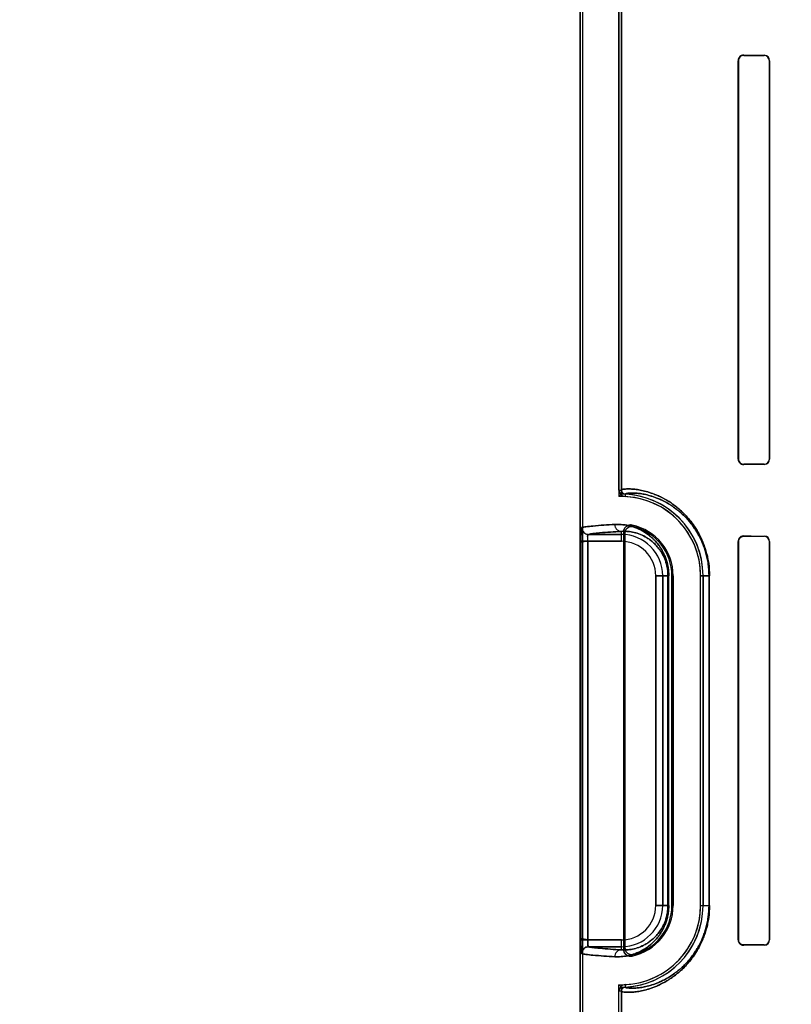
# Model space of a CAD drawing. Header units: millimetres. Extents: x 0 to 297, y 0 to 210.
# Tile 135 of 256: x 55.539 to 55.988, y 157.466 to 158.039. Entities that reach past the tile are written whole.
import ezdxf

# ---------------------------------------------------------------- set-up
doc = ezdxf.new("R2010")
doc.units = ezdxf.units.MM
doc.header["$LTSCALE"] = 16.335
doc.layers.get('0').update_dxf_attribs({"linetype": 'CONTINUOUS'})
for name, color, linetype in [('AXES_REF', 7, 'CONTINUOUS'), ('INTFCLR_1', 7, 'CONTINUOUS'), ('INTFCLR_72935', 7, 'CONTINUOUS')]:
    doc.layers.add(name, color=color, linetype=linetype)

msp = doc.modelspace()

# ---------------------------------------------------------------- linework, layer by layer
at = {"color": 7, "linetype": 'Continuous'}
for radius in [7.75666, 7.756, 7.70633]:
    msp.add_circle((57.5224, 154.5393), radius, dxfattribs=at)
msp.add_arc((57.5224, 154.5393), 7.68, 278.277129, 261.722871, dxfattribs=at)
at = {"layer": 'AXES_REF', "color": 9, "linetype": 'Continuous'}
for radius in [7.07561, 4.74286]:
    msp.add_circle((57.5224, 154.5393), radius, dxfattribs=at)
at = {"layer": 'INTFCLR_1', "color": 6, "linetype": 'Continuous'}
for p, q in [((55.86493, 159.47529), (55.86493, 157.33929)), ((55.86634, 159.4753), (55.86634, 157.33929)), ((55.88752, 157.76521), (55.88752, 158.72936)), ((55.88893, 158.72936), (55.88893, 157.76521)), ((55.95697, 157.78329), (55.95697, 158.01529)), ((55.95712, 157.78329), (55.95712, 158.01529)), ((55.97516, 158.01529), (55.97516, 157.78329)), ((55.97529, 158.01529), (55.97529, 157.78329)), ((55.89034, 157.74091), (55.89034, 157.49766)), ((55.89104, 157.49854), (55.89104, 157.74004)), ((55.95697, 157.50329), (55.95697, 157.73529)), ((55.95712, 157.50329), (55.95712, 157.73529)), ((55.97516, 157.73529), (55.97516, 157.50329)), ((55.97529, 157.73529), (55.97529, 157.50329)), ((55.91841, 157.71529), (55.91841, 157.52329)), ((55.91911, 157.52329), (55.91911, 157.71529)), ((55.93511, 157.52329), (55.93511, 157.71529)), ((55.93652, 157.71529), (55.93652, 157.52329)), ((55.88752, 157.33929), (55.88752, 157.47336)), ((55.88893, 157.47336), (55.88893, 157.33929))]:
    msp.add_line(p, q, dxfattribs=at)
at = {"layer": 'INTFCLR_1', "color": 9, "linetype": 'Continuous'}
for p, q in [((55.96018, 158.01847), (55.96018, 158.01833)), ((55.97218, 158.01828), (55.97218, 158.01841)), ((55.95712, 158.01529), (55.95697, 158.01529)), ((55.97529, 158.01529), (55.97516, 158.01529)), ((55.95697, 157.78329), (55.95712, 157.78329)), ((55.97516, 157.78329), (55.97529, 157.78329)), ((55.96018, 157.78024), (55.96018, 157.7801)), ((55.97218, 157.78016), (55.97218, 157.78029)), ((55.88752, 157.76521), (55.88893, 157.76521)), ((55.89122, 157.76282), (55.89115, 157.76141)), ((55.86982, 157.73936), (55.88893, 157.73936)), ((55.88893, 157.73536), (55.88893, 157.74115)), ((55.96018, 157.73847), (55.96018, 157.73833)), ((55.97218, 157.73828), (55.97218, 157.73841)), ((55.8654, 157.73536), (55.8654, 157.50322)), ((55.88893, 157.73536), (55.8654, 157.73536)), ((55.86939, 157.50322), (55.86939, 157.73536)), ((55.95712, 157.73529), (55.95697, 157.73529)), ((55.97529, 157.73529), (55.97516, 157.73529)), ((55.909, 157.52329), (55.909, 157.71529)), ((55.91657, 157.71529), (55.909, 157.71529)), ((55.913, 157.71529), (55.913, 157.52329)), ((55.9161, 157.71529), (55.9161, 157.52329)), ((55.91657, 157.52329), (55.91657, 157.71529)), ((55.91911, 157.71529), (55.91841, 157.71529)), ((55.93511, 157.71529), (55.9403, 157.71529)), ((55.94, 157.71529), (55.94, 157.52329)), ((55.9403, 157.52329), (55.9403, 157.71529)), ((55.909, 157.52329), (55.91657, 157.52329)), ((55.91841, 157.52329), (55.91911, 157.52329)), ((55.93511, 157.52329), (55.9403, 157.52329)), ((55.86939, 157.50322), (55.88893, 157.50322)), ((55.88893, 157.49742), (55.88893, 157.50322)), ((55.95697, 157.50329), (55.95712, 157.50329)), ((55.97516, 157.50329), (55.97529, 157.50329)), ((55.88893, 157.49922), (55.86982, 157.49922)), ((55.96018, 157.50024), (55.96018, 157.5001)), ((55.97218, 157.50016), (55.97218, 157.50029)), ((55.88893, 157.47336), (55.88752, 157.47336)), ((55.89115, 157.47717), (55.89122, 157.47576))]:
    msp.add_line(p, q, dxfattribs=at)
at = {"layer": 'INTFCLR_1', "color": 7, "linetype": 'Continuous'}
for p, q in [((55.86939, 157.50322), (55.86539, 157.50399)), ((55.8654, 157.50322), (55.86939, 157.50322))]:
    msp.add_line(p, q, dxfattribs=at)
for points in [[(55.9592, 157.73818), (55.9593, 157.73821), (55.9594, 157.73824), (55.95951, 157.73826), (55.95961, 157.73828), (55.95972, 157.7383), (55.95983, 157.73831), (55.95995, 157.73832), (55.96006, 157.73833), (55.96018, 157.73833)], [(55.96018, 157.50024), (55.96007, 157.50024), (55.95996, 157.50025), (55.95985, 157.50026), (55.95973, 157.50027), (55.95962, 157.50029), (55.95951, 157.50031), (55.9594, 157.50034), (55.9593, 157.50037), (55.9592, 157.5004)]]:
    msp.add_lwpolyline(points, dxfattribs=at)
at = {"layer": 'INTFCLR_1', "color": 6, "linetype": 'Continuous'}
for centre, radius, start, end in [((55.96016, 158.01529), 0.00319, 89.70076, 179.997), ((55.96016, 158.01529), 0.00304, 89.74594, 179.9978), ((55.97216, 158.01529), 0.00313, 0.00174, 89.73531), ((55.97216, 158.01529), 0.00299, 0.00113, 89.77015), ((55.96016, 157.78329), 0.00319, 180.00225, 270.29998), ((55.96016, 157.78329), 0.00304, 180.0023, 270.25409), ((55.97216, 157.78329), 0.00313, 270.26524, 359.99771), ((55.97216, 157.78329), 0.00299, 270.23061, 359.99813), ((55.89133, 157.76521), 0.00381, 179.99998, 267.24521), ((55.89133, 157.76521), 0.0024, 180, 267.24443), ((55.88893, 157.71529), 0.04617, 0, 87.24788), ((55.88893, 157.71529), 0.04758, 0, 87.24788), ((55.88893, 157.71529), 0.03017, 0, 78.11108), ((55.88893, 157.71529), 0.02947, 0, 76.16476), ((55.96016, 157.73529), 0.00319, 89.70078, 179.99698), ((55.97216, 157.73529), 0.00313, 0.00174, 89.73535), ((55.97216, 157.73529), 0.00299, 0.00111, 89.77013), ((55.88893, 157.52329), 0.04617, 272.75199, 360), ((55.88893, 157.52329), 0.04758, 272.75205, 360), ((55.88893, 157.52329), 0.03017, 281.88892, 360), ((55.88893, 157.52329), 0.02947, 283.83524, 0), ((55.96016, 157.50329), 0.00319, 180.00223, 270.3), ((55.97216, 157.50329), 0.00313, 270.26529, 359.9977), ((55.97216, 157.50329), 0.00299, 270.23058, 359.99812), ((55.89133, 157.47336), 0.00381, 92.75634, 180.00002), ((55.89133, 157.47336), 0.0024, 92.75635, 180)]:
    msp.add_arc(centre, radius, start, end, dxfattribs=at)
at = {"layer": 'INTFCLR_1', "color": 7, "linetype": 'Continuous'}
msp.add_arc((55.86983, 157.74336), 0.004, 180.01772, 269.86678, dxfattribs=at)
at = {"layer": 'INTFCLR_1', "color": 9, "linetype": 'Continuous'}
for centre, radius, start, end in [((55.83877, 157.69231), 0.07704, 42.04405, 42.95982), ((55.88893, 157.71529), 0.02407, 0, 90), ((55.83903, 157.69927), 0.06609, 38.08566, 39.05885), ((55.88893, 157.71529), 0.02007, 0, 90), ((55.88893, 157.52329), 0.02407, 270, 360), ((55.88893, 157.52329), 0.02007, 270, 360), ((55.83903, 157.5393), 0.06609, 320.94115, 321.91434), ((55.83877, 157.54626), 0.07704, 317.04018, 317.95595)]:
    msp.add_arc(centre, radius, start, end, dxfattribs=at)
at = {"layer": 'INTFCLR_1', "color": 6, "linetype": 'Continuous'}
for centre, major_axis, start_param, end_param in [((56.30618, 158.01929), (0.41724, 0), -2.548571, -2.498918), ((56.30618, 158.01929), (0.44124, 0), -2.472123, -2.429437), ((56.30618, 157.77929), (0.44124, 0), 2.429437, 2.472123), ((56.30618, 157.77929), (0.41724, 0), 2.498918, 2.548571), ((56.30618, 157.73929), (0.41724, 0), -2.548571, -2.498918), ((56.30618, 157.73929), (0.44124, 0), -2.472123, -2.429437), ((56.30618, 157.49929), (0.44124, 0), 2.429437, 2.472123), ((56.30618, 157.49929), (0.41724, 0), 2.498918, 2.548571)]:
    msp.add_ellipse(centre, major_axis=major_axis, ratio=0.003491, start_param=start_param, end_param=end_param, dxfattribs=at)
at = {"layer": 'INTFCLR_1', "color": 9, "linetype": 'Continuous'}
for points, knots in [([(55.88893, 157.76521), (55.88893, 157.76533), (55.88933, 157.76555), (55.89051, 157.76578), (55.89249, 157.76591), (55.89502, 157.76583), (55.89769, 157.76557), (55.90084, 157.76504), (55.90376, 157.76431), (55.90633, 157.76349), (55.90926, 157.76241), (55.9132, 157.76061), (55.91721, 157.75822), (55.92009, 157.75613), (55.92184, 157.75473), (55.92368, 157.75315), (55.92602, 157.75091), (55.92878, 157.74781), (55.931, 157.74485), (55.93273, 157.74218), (55.9345, 157.73913), (55.93611, 157.73577), (55.93731, 157.73261), (55.93796, 157.73064), (55.93857, 157.72856), (55.9391, 157.7264), (55.93953, 157.72418), (55.94009, 157.72067), (55.9403, 157.71768), (55.9403, 157.71529)], [0, 0, 0, 0, 0.004125, 0.013256, 0.048272, 0.07509, 0.108099, 0.147574, 0.194003, 0.220036, 0.247948, 0.309835, 0.381101, 0.421007, 0.442222, 0.464379, 0.511425, 0.562488, 0.618546, 0.648914, 0.680892, 0.74965, 0.787056, 0.80661, 0.826564, 0.867804, 0.889191, 0.910974, 1, 1, 1, 1]), ([(55.89122, 157.76282), (55.89122, 157.76293), (55.89158, 157.76315), (55.89271, 157.76339), (55.89459, 157.76352), (55.89699, 157.76346), (55.89952, 157.76323), (55.90251, 157.76273), (55.90528, 157.76204), (55.90773, 157.76127), (55.9105, 157.76024), (55.91425, 157.75853), (55.91806, 157.75626), (55.9208, 157.75427), (55.92246, 157.75294), (55.92421, 157.75143), (55.92643, 157.74929), (55.92905, 157.74634), (55.93116, 157.74351), (55.93281, 157.74096), (55.93449, 157.73805), (55.93602, 157.73485), (55.93716, 157.73183), (55.93778, 157.72995), (55.93836, 157.72797), (55.93887, 157.72591), (55.93927, 157.72378), (55.9398, 157.72042), (55.94, 157.71757), (55.94, 157.71529)], [0, 0, 0, 0, 0.00422, 0.013355, 0.048266, 0.074977, 0.107855, 0.147183, 0.193454, 0.219406, 0.247238, 0.308976, 0.380119, 0.419981, 0.44118, 0.463325, 0.510364, 0.561447, 0.617559, 0.647969, 0.68, 0.748901, 0.786401, 0.806007, 0.826017, 0.867378, 0.888831, 0.910683, 1, 1, 1, 1]), ([(55.86583, 157.74336), (55.86664, 157.74357), (55.86882, 157.7439), (55.87524, 157.74459), (55.88086, 157.74492), (55.88512, 157.74515)], [0, 0, 0, 0, 0.129914, 0.340162, 1, 1, 1, 1]), ([(55.88512, 157.74515), (55.88633, 157.74522), (55.88887, 157.7452), (55.89282, 157.74466), (55.89705, 157.74346), (55.90068, 157.7418), (55.90366, 157.73995), (55.90557, 157.73849), (55.90709, 157.73714), (55.90868, 157.73557), (55.91064, 157.73328), (55.9124, 157.7306), (55.91371, 157.72811), (55.91463, 157.72596), (55.91543, 157.72357), (55.91606, 157.72097), (55.91647, 157.71819), (55.91657, 157.71627), (55.91657, 157.71529)], [0, 0, 0, 0, 0.075054, 0.156481, 0.24598, 0.346456, 0.402329, 0.462581, 0.494703, 0.528376, 0.600472, 0.681052, 0.725905, 0.774254, 0.826015, 0.881343, 0.9393, 1, 1, 1, 1]), ([(55.88512, 157.74515), (55.88512, 157.74465), (55.88531, 157.74361), (55.88616, 157.74226), (55.88745, 157.74136), (55.88846, 157.74115), (55.88893, 157.74115)], [0, 0, 0, 0, 0.245161, 0.507575, 0.765212, 1, 1, 1, 1]), ([(55.88893, 157.74115), (55.88472, 157.74092), (55.87915, 157.74059), (55.87279, 157.7399), (55.87063, 157.73958), (55.86982, 157.73936)], [0, 0, 0, 0, 0.659805, 0.870061, 1, 1, 1, 1]), ([(55.88893, 157.74115), (55.88997, 157.74122), (55.89215, 157.74122), (55.89556, 157.74078), (55.89921, 157.73976), (55.90234, 157.73833), (55.90492, 157.73673), (55.90657, 157.73548), (55.90789, 157.73431), (55.90926, 157.73295), (55.91096, 157.73095), (55.91249, 157.72863), (55.91362, 157.72646), (55.91442, 157.72458), (55.91512, 157.72251), (55.91566, 157.72024), (55.91602, 157.71782), (55.9161, 157.71614), (55.9161, 157.71529)], [0, 0, 0, 0, 0.074446, 0.155312, 0.244328, 0.344404, 0.400195, 0.460349, 0.492488, 0.526199, 0.598427, 0.679297, 0.724275, 0.772854, 0.824939, 0.880575, 0.938899, 1, 1, 1, 1]), ([(55.91657, 157.52329), (55.91657, 157.52232), (55.91647, 157.5204), (55.91607, 157.51762), (55.91544, 157.51502), (55.91464, 157.51265), (55.91372, 157.5105), (55.91272, 157.50857), (55.91165, 157.50682), (55.91021, 157.50479), (55.90835, 157.50261), (55.90636, 157.50075), (55.90477, 157.49948), (55.90326, 157.49838), (55.90071, 157.49679), (55.89709, 157.49512), (55.89347, 157.4941), (55.89073, 157.49363), (55.8882, 157.49337), (55.88633, 157.49336), (55.88512, 157.49342)], [0, 0, 0, 0, 0.060036, 0.118405, 0.173431, 0.225153, 0.273231, 0.317907, 0.35992, 0.39948, 0.471663, 0.537024, 0.567744, 0.597289, 0.65287, 0.753136, 0.842855, 0.884687, 0.924767, 1, 1, 1, 1]), ([(55.9403, 157.52329), (55.9403, 157.5209), (55.94009, 157.51791), (55.93953, 157.51441), (55.93911, 157.51219), (55.93846, 157.50953), (55.93766, 157.50697), (55.93696, 157.50503), (55.9359, 157.50238), (55.93452, 157.49949), (55.93276, 157.49645), (55.93103, 157.49377), (55.92921, 157.49133), (55.92732, 157.48913), (55.92552, 157.48719), (55.92251, 157.4843), (55.91823, 157.48096), (55.91391, 157.47839), (55.91068, 157.47681), (55.9078, 157.47559), (55.90448, 157.47445), (55.90082, 157.47353), (55.89765, 157.473), (55.89498, 157.47274), (55.89246, 157.47267), (55.89049, 157.4728), (55.88932, 157.47303), (55.88893, 157.47325), (55.88893, 157.47336)], [0, 0, 0, 0, 0.088929, 0.110697, 0.132016, 0.173112, 0.212472, 0.231481, 0.249889, 0.318498, 0.350347, 0.380758, 0.437105, 0.463388, 0.48857, 0.535548, 0.618402, 0.689856, 0.722081, 0.75212, 0.806067, 0.852664, 0.892338, 0.925393, 0.952139, 0.9869, 0.995923, 1, 1, 1, 1]), ([(55.9161, 157.52329), (55.9161, 157.52244), (55.91602, 157.52077), (55.91567, 157.51835), (55.91512, 157.51609), (55.91443, 157.51402), (55.91363, 157.51215), (55.91276, 157.51046), (55.91183, 157.50895), (55.91059, 157.50718), (55.90897, 157.50529), (55.90695, 157.50339), (55.90493, 157.50185), (55.90237, 157.50026), (55.89924, 157.49882), (55.89612, 157.49795), (55.89376, 157.49756), (55.89158, 157.49735), (55.88998, 157.49736), (55.88893, 157.49742)], [0, 0, 0, 0, 0.060434, 0.119179, 0.174526, 0.226533, 0.274834, 0.319701, 0.361882, 0.401549, 0.473859, 0.53926, 0.599417, 0.654917, 0.754785, 0.844025, 0.885573, 0.925375, 1, 1, 1, 1]), ([(55.94, 157.52329), (55.94, 157.521), (55.9398, 157.51816), (55.93928, 157.51481), (55.93887, 157.51269), (55.93825, 157.51014), (55.93749, 157.50771), (55.93682, 157.50585), (55.93583, 157.50332), (55.93451, 157.50056), (55.93284, 157.49766), (55.93119, 157.4951), (55.92946, 157.49278), (55.92766, 157.49067), (55.92595, 157.48882), (55.92309, 157.48607), (55.91903, 157.48289), (55.91492, 157.48044), (55.91185, 157.47895), (55.90912, 157.47779), (55.90597, 157.4767), (55.90249, 157.47584), (55.89949, 157.47534), (55.89696, 157.47511), (55.89456, 157.47505), (55.8927, 157.47519), (55.89158, 157.47543), (55.89122, 157.47565), (55.89122, 157.47576)], [0, 0, 0, 0, 0.08922, 0.111057, 0.132441, 0.173658, 0.213126, 0.232183, 0.250636, 0.319389, 0.351292, 0.381745, 0.438146, 0.464442, 0.48963, 0.536601, 0.619384, 0.690715, 0.722868, 0.75283, 0.806616, 0.853054, 0.892579, 0.925504, 0.952143, 0.986802, 0.995828, 1, 1, 1, 1]), ([(55.88512, 157.49342), (55.88086, 157.49366), (55.87524, 157.49399), (55.86882, 157.49467), (55.86664, 157.495), (55.86583, 157.49522)], [0, 0, 0, 0, 0.659838, 0.870086, 1, 1, 1, 1]), ([(55.86982, 157.49922), (55.87063, 157.499), (55.87279, 157.49867), (55.87915, 157.49799), (55.88472, 157.49766), (55.88893, 157.49742)], [0, 0, 0, 0, 0.129944, 0.340195, 1, 1, 1, 1]), ([(55.88893, 157.49742), (55.88846, 157.49742), (55.88745, 157.49721), (55.88616, 157.49631), (55.88531, 157.49496), (55.88512, 157.49392), (55.88512, 157.49342)], [0, 0, 0, 0, 0.234788, 0.492425, 0.754839, 1, 1, 1, 1])]:
    msp.add_open_spline(points, degree=3, knots=knots, dxfattribs=at)
at = {"layer": 'INTFCLR_1', "color": 7, "linetype": 'Continuous'}
for points, knots in [([(55.86588, 157.74341), (55.8658, 157.7435), (55.86564, 157.7428), (55.86557, 157.74197), (55.86546, 157.74013), (55.86542, 157.73836), (55.8654, 157.73688), (55.8654, 157.73587), (55.8654, 157.73536)], [0, 0, 0, 0, 0.04402, 0.133966, 0.456681, 0.625592, 0.809456, 1, 1, 1, 1]), ([(55.8654, 157.73536), (55.8654, 157.7361), (55.8654, 157.73752), (55.86545, 157.73951), (55.86551, 157.74145), (55.86567, 157.74269), (55.86583, 157.74336)], [0, 0, 0, 0, 0.276496, 0.531663, 0.745676, 1, 1, 1, 1]), ([(55.86588, 157.74341), (55.86588, 157.74264), (55.86627, 157.74129), (55.86776, 157.73978), (55.86911, 157.73938), (55.86987, 157.73938)], [0, 0, 0, 0, 0.3693, 0.633266, 1, 1, 1, 1]), ([(55.86939, 157.73536), (55.86939, 157.73581), (55.86956, 157.73697), (55.86894, 157.73924), (55.86982, 157.73936)], [0, 0, 0, 0, 0.340589, 1, 1, 1, 1]), ([(55.86939, 157.73536), (55.86939, 157.73561), (55.8694, 157.73633), (55.86945, 157.73762), (55.86952, 157.73837), (55.8697, 157.73948), (55.86987, 157.73938)], [0, 0, 0, 0, 0.188311, 0.537131, 0.857573, 1, 1, 1, 1]), ([(55.95712, 157.73529), (55.95712, 157.73582), (55.95739, 157.73683), (55.95852, 157.73802), (55.9596, 157.73832), (55.96018, 157.73833)], [0, 0, 0, 0, 0.335151, 0.632361, 1, 1, 1, 1]), ([(55.95712, 157.73529), (55.95712, 157.73584), (55.95746, 157.73711), (55.95854, 157.73796), (55.9592, 157.73818)], [0, 0, 0, 0, 0.441846, 1, 1, 1, 1]), ([(55.86539, 157.50399), (55.86539, 157.50348), (55.8654, 157.50245), (55.86541, 157.50095), (55.86543, 157.49963), (55.86547, 157.49853), (55.86551, 157.49757), (55.86556, 157.4967), (55.86562, 157.49594), (55.86571, 157.49552), (55.86577, 157.49524), (55.86583, 157.49522)], [0, 0, 0, 0, 0.17539, 0.348705, 0.511304, 0.623869, 0.724302, 0.837794, 0.922722, 0.977156, 1, 1, 1, 1]), ([(55.86583, 157.49522), (55.8657, 157.49566), (55.86554, 157.49659), (55.86548, 157.49818), (55.86541, 157.5004), (55.8654, 157.50213), (55.8654, 157.50322)], [0, 0, 0, 0, 0.168707, 0.355607, 0.59259, 1, 1, 1, 1]), ([(55.96018, 157.50024), (55.9596, 157.50025), (55.95853, 157.50055), (55.9574, 157.50173), (55.95712, 157.50276), (55.95712, 157.50329)], [0, 0, 0, 0, 0.362579, 0.663883, 1, 1, 1, 1])]:
    msp.add_open_spline(points, degree=3, knots=knots, dxfattribs=at)
at = {"layer": 'INTFCLR_1', "color": 6, "linetype": 'Continuous'}
for points, knots in [([(55.89515, 157.74481), (55.89452, 157.74495), (55.89318, 157.7449), (55.89109, 157.74372), (55.89034, 157.74196), (55.89034, 157.74091)], [0, 0, 0, 0, 0.275737, 0.551417, 1, 1, 1, 1]), ([(55.89104, 157.74004), (55.89104, 157.74069), (55.89138, 157.74201), (55.89302, 157.74383), (55.89495, 157.74416), (55.89598, 157.74391)], [0, 0, 0, 0, 0.276184, 0.550188, 1, 1, 1, 1]), ([(55.86982, 157.49922), (55.86928, 157.49929), (55.86961, 157.50139), (55.86939, 157.50242), (55.86939, 157.50322)], [0, 0, 0, 0, 0.408444, 1, 1, 1, 1]), ([(55.86583, 157.49522), (55.86583, 157.49598), (55.86623, 157.49732), (55.86773, 157.49881), (55.86906, 157.49922), (55.86982, 157.49922)], [0, 0, 0, 0, 0.368233, 0.632346, 1, 1, 1, 1]), ([(55.89034, 157.49766), (55.89034, 157.49702), (55.89067, 157.49572), (55.89225, 157.49391), (55.89413, 157.49355), (55.89515, 157.49376)], [0, 0, 0, 0, 0.275736, 0.551416, 1, 1, 1, 1]), ([(55.89598, 157.49467), (55.89535, 157.49451), (55.89398, 157.49452), (55.89183, 157.49568), (55.89104, 157.49747), (55.89104, 157.49854)], [0, 0, 0, 0, 0.276184, 0.550189, 1, 1, 1, 1])]:
    msp.add_open_spline(points, degree=3, knots=knots, dxfattribs=at)
at = {"layer": 'INTFCLR_72935', "color": 6, "linetype": 'Continuous'}
for p, q in [((55.86493, 157.33929), (55.86493, 159.47529)), ((55.86634, 159.47531), (55.86634, 157.33929)), ((55.88752, 158.73313), (55.88752, 157.76144)), ((55.88893, 157.76287), (55.88893, 158.7317)), ((55.95697, 158.01529), (55.95697, 157.78329)), ((55.95712, 158.01529), (55.95712, 157.78329)), ((55.97516, 157.78329), (55.97516, 158.01529)), ((55.97529, 157.78329), (55.97529, 158.01529)), ((55.89034, 157.49766), (55.89034, 157.74091)), ((55.89104, 157.74004), (55.89104, 157.49854)), ((55.95697, 157.73529), (55.95697, 157.50329)), ((55.95712, 157.73529), (55.95712, 157.50329)), ((55.97516, 157.50329), (55.97516, 157.73529)), ((55.97529, 157.50329), (55.97529, 157.73529)), ((55.91841, 157.52329), (55.91841, 157.71529)), ((55.91911, 157.71529), (55.91911, 157.52329)), ((55.93511, 157.52329), (55.93511, 157.71529)), ((55.93652, 157.52329), (55.93652, 157.71529)), ((55.88752, 157.33929), (55.88752, 157.47713)), ((55.88893, 157.33929), (55.88893, 157.4757))]:
    msp.add_line(p, q, dxfattribs=at)
at = {"layer": 'INTFCLR_72935', "color": 9, "linetype": 'Continuous'}
for p, q in [((55.96018, 158.01833), (55.96018, 158.01847)), ((55.97218, 158.01841), (55.97218, 158.01828)), ((55.95697, 158.01529), (55.95712, 158.01529)), ((55.97516, 158.01529), (55.97529, 158.01529)), ((55.95712, 157.78329), (55.95697, 157.78329)), ((55.97529, 157.78329), (55.97516, 157.78329)), ((55.96018, 157.7801), (55.96018, 157.78024)), ((55.97218, 157.78029), (55.97218, 157.78016)), ((55.88893, 157.73936), (55.86982, 157.73936)), ((55.88893, 157.73536), (55.88893, 157.74115)), ((55.96018, 157.73833), (55.96018, 157.73847)), ((55.97218, 157.73841), (55.97218, 157.73828)), ((55.8654, 157.73536), (55.8654, 157.50322)), ((55.86939, 157.73536), (55.86939, 157.50322)), ((55.86939, 157.73536), (55.88893, 157.73536)), ((55.95697, 157.73529), (55.95712, 157.73529)), ((55.97516, 157.73529), (55.97529, 157.73529)), ((55.909, 157.71529), (55.909, 157.52329)), ((55.909, 157.71529), (55.91657, 157.71529)), ((55.913, 157.52329), (55.913, 157.71529)), ((55.9161, 157.52329), (55.9161, 157.71529)), ((55.91657, 157.52329), (55.91657, 157.71529)), ((55.91841, 157.71529), (55.91911, 157.71529)), ((55.9403, 157.71529), (55.93511, 157.71529)), ((55.94, 157.52329), (55.94, 157.71529)), ((55.9403, 157.52329), (55.9403, 157.71529)), ((55.91657, 157.52329), (55.909, 157.52329)), ((55.91911, 157.52329), (55.91841, 157.52329)), ((55.93511, 157.52329), (55.9403, 157.52329)), ((55.88893, 157.50322), (55.8654, 157.50322)), ((55.88893, 157.49742), (55.88893, 157.50322)), ((55.95712, 157.50329), (55.95697, 157.50329)), ((55.97529, 157.50329), (55.97516, 157.50329)), ((55.86982, 157.49922), (55.88893, 157.49922)), ((55.96018, 157.5001), (55.96018, 157.50024)), ((55.97218, 157.50029), (55.97218, 157.50016))]:
    msp.add_line(p, q, dxfattribs=at)
at = {"layer": 'INTFCLR_72935', "color": 7, "linetype": 'Continuous'}
for p, q in [((55.86939, 157.73536), (55.86539, 157.73458)), ((55.8654, 157.73536), (55.86939, 157.73536))]:
    msp.add_line(p, q, dxfattribs=at)
for points in [[(55.95918, 158.01832), (55.95928, 158.01835), (55.95938, 158.01838), (55.95949, 158.0184), (55.95959, 158.01842), (55.9597, 158.01844), (55.95981, 158.01845), (55.95993, 158.01847), (55.96005, 158.01847), (55.96018, 158.01847)], [(55.96018, 158.01833), (55.96007, 158.01833), (55.95996, 158.01832), (55.95985, 158.01831), (55.95973, 158.0183), (55.95962, 158.01828), (55.95951, 158.01826), (55.9594, 158.01824), (55.9593, 158.01821), (55.9592, 158.01817)], [(55.96018, 157.7801), (55.96005, 157.7801), (55.95993, 157.78011), (55.95982, 157.78012), (55.9597, 157.78013), (55.95959, 157.78015), (55.95949, 157.78017), (55.95938, 157.7802), (55.95928, 157.78022), (55.95918, 157.78025)], [(55.9592, 157.7804), (55.9593, 157.78037), (55.9594, 157.78034), (55.95951, 157.78031), (55.95961, 157.78029), (55.95972, 157.78027), (55.95983, 157.78026), (55.95995, 157.78025), (55.96006, 157.78024), (55.96018, 157.78024)], [(55.95918, 157.73832), (55.95928, 157.73835), (55.95938, 157.73838), (55.95949, 157.7384), (55.95959, 157.73842), (55.9597, 157.73844), (55.95981, 157.73845), (55.95993, 157.73847), (55.96005, 157.73847), (55.96018, 157.73847)], [(55.96018, 157.73833), (55.96007, 157.73833), (55.95996, 157.73832), (55.95985, 157.73831), (55.95973, 157.7383), (55.95962, 157.73828), (55.95951, 157.73826), (55.9594, 157.73824), (55.9593, 157.73821), (55.9592, 157.73817)], [(55.96018, 157.5001), (55.96005, 157.5001), (55.95993, 157.50011), (55.95982, 157.50012), (55.9597, 157.50013), (55.95959, 157.50015), (55.95949, 157.50017), (55.95938, 157.5002), (55.95928, 157.50022), (55.95918, 157.50025)], [(55.9592, 157.5004), (55.9593, 157.50037), (55.9594, 157.50034), (55.95951, 157.50031), (55.95961, 157.50029), (55.95972, 157.50027), (55.95983, 157.50026), (55.95995, 157.50025), (55.96006, 157.50024), (55.96018, 157.50024)]]:
    msp.add_lwpolyline(points, dxfattribs=at)
at = {"layer": 'INTFCLR_72935', "color": 6, "linetype": 'Continuous'}
for centre, radius, start, end in [((55.97216, 158.01529), 0.00313, 0.00428, 89.73309), ((55.97216, 158.01529), 0.00299, 0.00189, 89.76942), ((55.97216, 157.78329), 0.00313, 270.26669, 359.99595), ((55.97216, 157.78329), 0.00299, 270.22981, 359.99904), ((55.98197, 157.66982), 0.13158, 134.9967, 135.87202), ((55.88893, 157.71529), 0.04617, 0, 91.75065), ((55.88893, 157.71529), 0.04758, 0, 90), ((55.86983, 157.74336), 0.004, 180.01772, 269.86678), ((55.88893, 157.71529), 0.03017, 0, 78.11108), ((55.88893, 157.71529), 0.02947, 0, 76.16476), ((55.97216, 157.73529), 0.00313, 0.00427, 89.73313), ((55.97216, 157.73529), 0.00299, 0.00177, 89.76937), ((55.88893, 157.52329), 0.04617, 268.24935, 360), ((55.88893, 157.52329), 0.04758, 270, 360), ((55.88893, 157.52329), 0.03017, 281.88892, 360), ((55.88893, 157.52329), 0.02947, 283.83524, 360), ((55.97216, 157.50329), 0.00313, 270.26674, 359.99594), ((55.97216, 157.50329), 0.00299, 270.22979, 359.99902), ((55.98197, 157.56875), 0.13158, 224.12797, 225.00329)]:
    msp.add_arc(centre, radius, start, end, dxfattribs=at)
at = {"layer": 'INTFCLR_72935', "color": 9, "linetype": 'Continuous'}
for centre, radius, start, end in [((55.83877, 157.69231), 0.07704, 42.04405, 42.95982), ((55.88893, 157.71529), 0.02407, 0, 90), ((55.83903, 157.69927), 0.06609, 38.08566, 39.05885), ((55.88893, 157.71529), 0.02007, 0, 90), ((55.88893, 157.52329), 0.02407, 270, 360), ((55.88893, 157.52329), 0.02007, 270, 360), ((55.83903, 157.5393), 0.06609, 320.94115, 321.91434), ((55.83877, 157.54626), 0.07704, 317.04018, 317.95595)]:
    msp.add_arc(centre, radius, start, end, dxfattribs=at)
at = {"layer": 'INTFCLR_72935', "color": 7, "linetype": 'Continuous'}
msp.add_arc((55.86983, 157.49522), 0.004, 90.13323, 179.98228, dxfattribs=at)
at = {"layer": 'INTFCLR_72935', "color": 6, "linetype": 'Continuous'}
for centre, major_axis, start_param, end_param in [((56.30618, 158.01929), (0.41724, 0), -2.548571, -2.498918), ((56.30618, 158.01929), (0.44124, 0), -2.472123, -2.429437), ((56.30618, 157.77929), (0.44124, 0), 2.429437, 2.472123), ((56.30618, 157.77929), (0.41724, 0), 2.498918, 2.548571), ((56.30618, 157.73929), (0.41724, 0), -2.548571, -2.498918), ((56.30618, 157.73929), (0.44124, 0), -2.472123, -2.429437), ((56.30618, 157.49929), (0.44124, 0), 2.429437, 2.472123), ((56.30618, 157.49929), (0.41724, 0), 2.498918, 2.548571)]:
    msp.add_ellipse(centre, major_axis=major_axis, ratio=0.003491, start_param=start_param, end_param=end_param, dxfattribs=at)
at = {"layer": 'INTFCLR_72935', "color": 7, "linetype": 'Continuous'}
for points, knots in [([(55.96018, 158.01847), (55.95963, 158.01847), (55.95861, 158.01821), (55.95734, 158.01708), (55.95697, 158.01594), (55.95697, 158.01529)], [0, 0, 0, 0, 0.329149, 0.605902, 1, 1, 1, 1]), ([(55.96018, 158.01833), (55.9596, 158.01832), (55.95853, 158.01803), (55.9574, 158.01684), (55.95712, 158.01582), (55.95712, 158.01529)], [0, 0, 0, 0, 0.362579, 0.663883, 1, 1, 1, 1]), ([(55.95697, 157.78329), (55.95697, 157.78278), (55.95724, 157.78167), (55.95845, 157.7804), (55.95962, 157.78011), (55.96018, 157.7801)], [0, 0, 0, 0, 0.305296, 0.664698, 1, 1, 1, 1]), ([(55.95712, 157.78329), (55.95712, 157.78276), (55.95739, 157.78174), (55.95852, 157.78055), (55.9596, 157.78025), (55.96018, 157.78024)], [0, 0, 0, 0, 0.335151, 0.632361, 1, 1, 1, 1]), ([(55.95712, 157.78329), (55.95712, 157.78274), (55.95746, 157.78147), (55.95854, 157.78062), (55.9592, 157.7804)], [0, 0, 0, 0, 0.441846, 1, 1, 1, 1]), ([(55.86539, 157.73458), (55.86539, 157.7351), (55.8654, 157.73612), (55.86541, 157.73762), (55.86543, 157.73894), (55.86547, 157.74004), (55.86551, 157.741), (55.86556, 157.74187), (55.86562, 157.74264), (55.86571, 157.74306), (55.86577, 157.74334), (55.86583, 157.74336)], [0, 0, 0, 0, 0.17539, 0.348705, 0.511304, 0.623869, 0.724302, 0.837794, 0.922722, 0.977156, 1, 1, 1, 1]), ([(55.86583, 157.74336), (55.8657, 157.74292), (55.86554, 157.74198), (55.86548, 157.74039), (55.86541, 157.73817), (55.8654, 157.73645), (55.8654, 157.73536)], [0, 0, 0, 0, 0.168706, 0.355606, 0.592589, 1, 1, 1, 1]), ([(55.96018, 157.73847), (55.95963, 157.73847), (55.95861, 157.73821), (55.95734, 157.73708), (55.95697, 157.73594), (55.95697, 157.73529)], [0, 0, 0, 0, 0.329149, 0.605902, 1, 1, 1, 1]), ([(55.96018, 157.73833), (55.9596, 157.73832), (55.95853, 157.73803), (55.9574, 157.73684), (55.95712, 157.73582), (55.95712, 157.73529)], [0, 0, 0, 0, 0.362579, 0.663883, 1, 1, 1, 1]), ([(55.9592, 157.73817), (55.95869, 157.738), (55.95759, 157.73728), (55.95712, 157.73599), (55.95712, 157.73529)], [0, 0, 0, 0, 0.432621, 1, 1, 1, 1]), ([(55.8654, 157.50322), (55.8654, 157.50248), (55.8654, 157.50106), (55.86545, 157.49906), (55.86551, 157.49713), (55.86567, 157.49589), (55.86583, 157.49522)], [0, 0, 0, 0, 0.276496, 0.531663, 0.745676, 1, 1, 1, 1]), ([(55.86588, 157.49517), (55.8658, 157.49508), (55.86564, 157.49577), (55.86557, 157.4966), (55.86546, 157.49844), (55.86542, 157.50022), (55.8654, 157.50169), (55.8654, 157.5027), (55.8654, 157.50322)], [0, 0, 0, 0, 0.04402, 0.133966, 0.456681, 0.625592, 0.809456, 1, 1, 1, 1]), ([(55.86939, 157.50322), (55.86939, 157.50276), (55.86956, 157.50161), (55.86894, 157.49934), (55.86982, 157.49922)], [0, 0, 0, 0, 0.340589, 1, 1, 1, 1]), ([(55.86939, 157.50322), (55.86939, 157.50296), (55.8694, 157.50224), (55.86945, 157.50096), (55.86952, 157.5002), (55.8697, 157.49909), (55.86987, 157.49919)], [0, 0, 0, 0, 0.188311, 0.537131, 0.857573, 1, 1, 1, 1]), ([(55.95697, 157.50329), (55.95697, 157.50278), (55.95724, 157.50167), (55.95845, 157.5004), (55.95962, 157.50011), (55.96018, 157.5001)], [0, 0, 0, 0, 0.305297, 0.664698, 1, 1, 1, 1]), ([(55.95712, 157.50329), (55.95712, 157.50276), (55.95739, 157.50174), (55.95852, 157.50055), (55.9596, 157.50025), (55.96018, 157.50024)], [0, 0, 0, 0, 0.33515, 0.63236, 1, 1, 1, 1]), ([(55.86987, 157.49919), (55.86911, 157.4992), (55.86776, 157.49879), (55.86627, 157.49729), (55.86588, 157.49594), (55.86588, 157.49517)], [0, 0, 0, 0, 0.366734, 0.6307, 1, 1, 1, 1])]:
    msp.add_open_spline(points, degree=3, knots=knots, dxfattribs=at)
at = {"layer": 'INTFCLR_72935', "color": 9, "linetype": 'Continuous'}
for points, knots in [([(55.9403, 157.71529), (55.9403, 157.71768), (55.94009, 157.72066), (55.93953, 157.72417), (55.93911, 157.72639), (55.93846, 157.72905), (55.93766, 157.7316), (55.93696, 157.73354), (55.9359, 157.73619), (55.93452, 157.73908), (55.93276, 157.74213), (55.93103, 157.74481), (55.92921, 157.74724), (55.92732, 157.74945), (55.92552, 157.75139), (55.92251, 157.75428), (55.91823, 157.75761), (55.91391, 157.76019), (55.91068, 157.76176), (55.9078, 157.76298), (55.90448, 157.76413), (55.90082, 157.76504), (55.89765, 157.76558), (55.89498, 157.76583), (55.89246, 157.76591), (55.89049, 157.76578), (55.88932, 157.76554), (55.88893, 157.76532), (55.88893, 157.76521)], [0, 0, 0, 0, 0.088929, 0.110697, 0.132016, 0.173112, 0.212472, 0.231481, 0.249889, 0.318498, 0.350347, 0.380758, 0.437105, 0.463388, 0.48857, 0.535548, 0.618402, 0.689856, 0.722081, 0.75212, 0.806067, 0.852664, 0.892338, 0.925393, 0.952139, 0.9869, 0.995923, 1, 1, 1, 1]), ([(55.94, 157.71529), (55.94, 157.71757), (55.9398, 157.72042), (55.93928, 157.72377), (55.93887, 157.72589), (55.93825, 157.72843), (55.93749, 157.73087), (55.93682, 157.73272), (55.93583, 157.73525), (55.93451, 157.73801), (55.93284, 157.74092), (55.93119, 157.74347), (55.92946, 157.7458), (55.92766, 157.7479), (55.92595, 157.74975), (55.92309, 157.7525), (55.91903, 157.75568), (55.91492, 157.75813), (55.91185, 157.75963), (55.90912, 157.76079), (55.90597, 157.76187), (55.90249, 157.76273), (55.89949, 157.76323), (55.89696, 157.76346), (55.89456, 157.76352), (55.8927, 157.76338), (55.89158, 157.76315), (55.89122, 157.76292), (55.89122, 157.76282)], [0, 0, 0, 0, 0.08922, 0.111057, 0.132441, 0.173658, 0.213126, 0.232183, 0.250636, 0.319389, 0.351292, 0.381745, 0.438146, 0.464442, 0.48963, 0.536601, 0.619384, 0.690715, 0.722868, 0.75283, 0.806616, 0.853054, 0.892579, 0.925504, 0.952143, 0.986802, 0.995828, 1, 1, 1, 1]), ([(55.88512, 157.74515), (55.88086, 157.74492), (55.87524, 157.74459), (55.86882, 157.7439), (55.86664, 157.74357), (55.86583, 157.74336)], [0, 0, 0, 0, 0.659838, 0.870086, 1, 1, 1, 1]), ([(55.91657, 157.71529), (55.91657, 157.71626), (55.91647, 157.71817), (55.91607, 157.72095), (55.91544, 157.72355), (55.91464, 157.72593), (55.91372, 157.72807), (55.91272, 157.73001), (55.91165, 157.73175), (55.91021, 157.73378), (55.90835, 157.73596), (55.90636, 157.73783), (55.90477, 157.7391), (55.90326, 157.7402), (55.90071, 157.74178), (55.89709, 157.74345), (55.89347, 157.74448), (55.89073, 157.74495), (55.8882, 157.7452), (55.88633, 157.74522), (55.88512, 157.74515)], [0, 0, 0, 0, 0.060036, 0.118405, 0.173431, 0.225153, 0.273231, 0.317907, 0.35992, 0.39948, 0.471663, 0.537024, 0.567744, 0.597289, 0.65287, 0.753136, 0.842855, 0.884687, 0.924767, 1, 1, 1, 1]), ([(55.88512, 157.74515), (55.88512, 157.74465), (55.88531, 157.74361), (55.88616, 157.74226), (55.88745, 157.74136), (55.88846, 157.74115), (55.88893, 157.74115)], [0, 0, 0, 0, 0.245161, 0.507575, 0.765212, 1, 1, 1, 1]), ([(55.86982, 157.73936), (55.87063, 157.73958), (55.87279, 157.7399), (55.87915, 157.74059), (55.88472, 157.74092), (55.88893, 157.74115)], [0, 0, 0, 0, 0.129944, 0.340195, 1, 1, 1, 1]), ([(55.9161, 157.71529), (55.9161, 157.71613), (55.91602, 157.7178), (55.91567, 157.72022), (55.91512, 157.72249), (55.91443, 157.72456), (55.91363, 157.72643), (55.91276, 157.72811), (55.91183, 157.72963), (55.91059, 157.73139), (55.90897, 157.73329), (55.90695, 157.73518), (55.90493, 157.73672), (55.90237, 157.73832), (55.89924, 157.73975), (55.89612, 157.74062), (55.89376, 157.74101), (55.89158, 157.74122), (55.88998, 157.74122), (55.88893, 157.74115)], [0, 0, 0, 0, 0.060434, 0.119179, 0.174526, 0.226533, 0.274834, 0.319701, 0.361882, 0.401549, 0.473859, 0.53926, 0.599417, 0.654917, 0.754785, 0.844025, 0.885573, 0.925375, 1, 1, 1, 1]), ([(55.88512, 157.49342), (55.88633, 157.49336), (55.88887, 157.49337), (55.89282, 157.49391), (55.89705, 157.49511), (55.90068, 157.49678), (55.90366, 157.49863), (55.90557, 157.50008), (55.90709, 157.50144), (55.90868, 157.503), (55.91064, 157.5053), (55.9124, 157.50797), (55.91371, 157.51046), (55.91463, 157.51262), (55.91543, 157.515), (55.91606, 157.5176), (55.91647, 157.52039), (55.91657, 157.52231), (55.91657, 157.52329)], [0, 0, 0, 0, 0.075054, 0.156481, 0.24598, 0.346456, 0.402329, 0.462581, 0.494703, 0.528376, 0.600472, 0.681052, 0.725905, 0.774254, 0.826015, 0.881343, 0.9393, 1, 1, 1, 1]), ([(55.88893, 157.47336), (55.88893, 157.47325), (55.88933, 157.47303), (55.89051, 157.47279), (55.89249, 157.47267), (55.89502, 157.47274), (55.89769, 157.473), (55.90084, 157.47354), (55.90376, 157.47427), (55.90633, 157.47509), (55.90926, 157.47616), (55.9132, 157.47797), (55.91721, 157.48035), (55.92009, 157.48244), (55.92184, 157.48384), (55.92368, 157.48543), (55.92602, 157.48767), (55.92878, 157.49076), (55.931, 157.49373), (55.93273, 157.4964), (55.9345, 157.49945), (55.93611, 157.5028), (55.93731, 157.50597), (55.93796, 157.50793), (55.93857, 157.51001), (55.9391, 157.51217), (55.93953, 157.5144), (55.94009, 157.51791), (55.9403, 157.52089), (55.9403, 157.52329)], [0, 0, 0, 0, 0.004125, 0.013256, 0.048272, 0.07509, 0.108099, 0.147574, 0.194003, 0.220036, 0.247948, 0.309835, 0.381101, 0.421007, 0.442222, 0.464379, 0.511425, 0.562488, 0.618546, 0.648914, 0.680892, 0.74965, 0.787056, 0.80661, 0.826564, 0.867804, 0.889191, 0.910974, 1, 1, 1, 1]), ([(55.88893, 157.49742), (55.88997, 157.49736), (55.89215, 157.49735), (55.89556, 157.4978), (55.89921, 157.49881), (55.90234, 157.50024), (55.90492, 157.50184), (55.90694, 157.50338), (55.90897, 157.50529), (55.91096, 157.50762), (55.91249, 157.50995), (55.91362, 157.51212), (55.91442, 157.51399), (55.91512, 157.51607), (55.91566, 157.51833), (55.91602, 157.52076), (55.9161, 157.52243), (55.9161, 157.52329)], [0, 0, 0, 0, 0.074448, 0.155315, 0.244334, 0.344412, 0.400204, 0.46036, 0.526187, 0.598418, 0.679289, 0.724269, 0.772849, 0.824935, 0.880572, 0.938897, 1, 1, 1, 1]), ([(55.89122, 157.47576), (55.89122, 157.47565), (55.89158, 157.47542), (55.89271, 157.47519), (55.89459, 157.47505), (55.89699, 157.47511), (55.89952, 157.47535), (55.90251, 157.47585), (55.90528, 157.47654), (55.90773, 157.47731), (55.9105, 157.47833), (55.91425, 157.48004), (55.91806, 157.48231), (55.9208, 157.4843), (55.92246, 157.48563), (55.92421, 157.48714), (55.92643, 157.48928), (55.92905, 157.49224), (55.93116, 157.49506), (55.93281, 157.49761), (55.93449, 157.50052), (55.93602, 157.50373), (55.93716, 157.50674), (55.93778, 157.50862), (55.93836, 157.51061), (55.93887, 157.51267), (55.93927, 157.5148), (55.9398, 157.51815), (55.94, 157.521), (55.94, 157.52329)], [0, 0, 0, 0, 0.00422, 0.013355, 0.048266, 0.074977, 0.107855, 0.147183, 0.193454, 0.219406, 0.247238, 0.308976, 0.380119, 0.419981, 0.44118, 0.463325, 0.510364, 0.561447, 0.617559, 0.647969, 0.68, 0.748901, 0.786401, 0.806007, 0.826017, 0.867378, 0.888831, 0.910683, 1, 1, 1, 1]), ([(55.86583, 157.49522), (55.86664, 157.495), (55.86882, 157.49467), (55.87524, 157.49399), (55.88086, 157.49366), (55.88512, 157.49342)], [0, 0, 0, 0, 0.129914, 0.340162, 1, 1, 1, 1]), ([(55.88893, 157.49742), (55.88472, 157.49766), (55.87915, 157.49799), (55.87279, 157.49867), (55.87063, 157.499), (55.86982, 157.49922)], [0, 0, 0, 0, 0.659805, 0.870061, 1, 1, 1, 1]), ([(55.88893, 157.49742), (55.88846, 157.49742), (55.88745, 157.49721), (55.88616, 157.49631), (55.88531, 157.49496), (55.88512, 157.49392), (55.88512, 157.49342)], [0, 0, 0, 0, 0.234788, 0.492425, 0.754839, 1, 1, 1, 1])]:
    msp.add_open_spline(points, degree=3, knots=knots, dxfattribs=at)
at = {"layer": 'INTFCLR_72935', "color": 6, "linetype": 'Continuous'}
for points, knots in [([(55.89122, 157.76282), (55.89063, 157.76285), (55.88942, 157.76338), (55.88893, 157.76461), (55.88893, 157.76521)], [0, 0, 0, 0, 0.495587, 1, 1, 1, 1]), ([(55.89034, 157.74091), (55.89034, 157.74155), (55.89067, 157.74286), (55.89225, 157.74466), (55.89413, 157.74503), (55.89515, 157.74481)], [0, 0, 0, 0, 0.275736, 0.551416, 1, 1, 1, 1]), ([(55.89598, 157.74391), (55.89535, 157.74406), (55.89398, 157.74405), (55.89183, 157.7429), (55.89104, 157.7411), (55.89104, 157.74004)], [0, 0, 0, 0, 0.276184, 0.550189, 1, 1, 1, 1]), ([(55.86939, 157.73536), (55.86939, 157.7356), (55.86939, 157.7363), (55.86943, 157.73758), (55.8695, 157.73837), (55.86966, 157.73941), (55.86982, 157.73936)], [0, 0, 0, 0, 0.183255, 0.523776, 0.872593, 1, 1, 1, 1]), ([(55.89515, 157.49376), (55.89452, 157.49363), (55.89318, 157.49368), (55.89109, 157.49486), (55.89034, 157.49662), (55.89034, 157.49766)], [0, 0, 0, 0, 0.275734, 0.551416, 1, 1, 1, 1]), ([(55.89104, 157.49854), (55.89104, 157.49788), (55.89138, 157.49656), (55.89302, 157.49474), (55.89495, 157.49441), (55.89598, 157.49467)], [0, 0, 0, 0, 0.276184, 0.550188, 1, 1, 1, 1]), ([(55.88893, 157.47336), (55.88893, 157.47381), (55.88927, 157.47502), (55.89049, 157.47572), (55.89122, 157.47576)], [0, 0, 0, 0, 0.381664, 1, 1, 1, 1])]:
    msp.add_open_spline(points, degree=3, knots=knots, dxfattribs=at)

doc.saveas('drawing.dxf')
